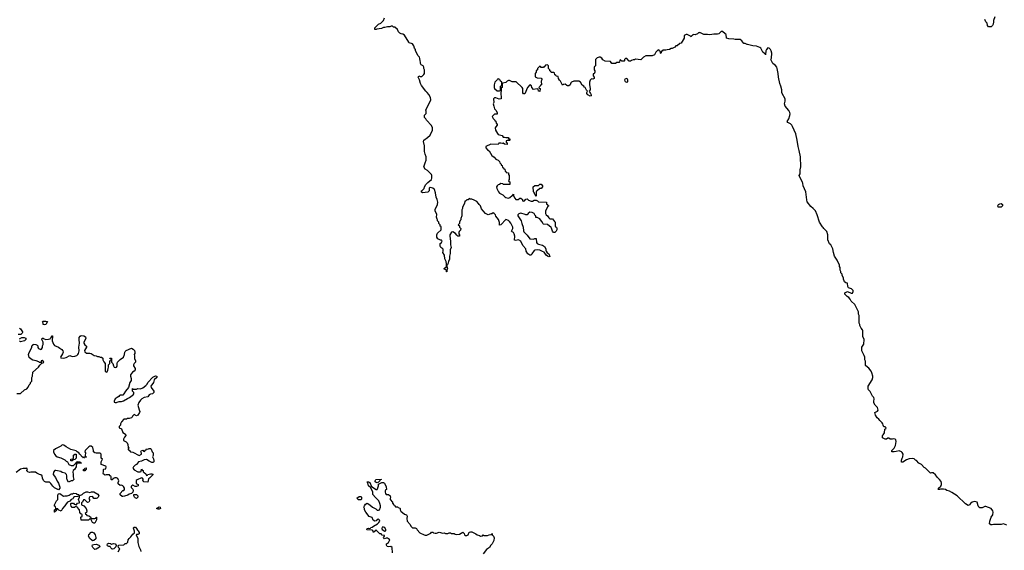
# Model space of a CAD drawing. Header units: inches. Extents: x 2494115 to 2685112, y 774173 to 915163.
# Tile 125 of 215: x 2578455 to 2594081, y 874166 to 882583. Entities that reach past the tile are written whole.
import ezdxf

# ---------------------------------------------------------------- set-up
doc = ezdxf.new("R2010")
doc.units = ezdxf.units.IN
doc.header["$MEASUREMENT"] = 0
for name, color, linetype in [('C5877', 7, 'Continuous'), ('C5887', 7, 'Continuous'), ('C5888', 7, 'Continuous'), ('C5897', 7, 'Continuous'), ('C5898', 7, 'Continuous')]:
    doc.layers.add(name, color=color, linetype=linetype)

msp = doc.modelspace()

# ---------------------------------------------------------------- linework, layer by layer
at = {"layer": 'C5877', "color": 5, "elevation": 60}
for points in [[(2578850, 877742), (2578829, 877749), (2578828, 877770), (2578818, 877790), (2578823, 877797), (2578830, 877802), (2578870, 877802), (2578894, 877794), (2578870, 877749)], [(2579290, 875586), (2579267, 875587), (2579266, 875610), (2579270, 875614), (2579302, 875618), (2579307, 875633), (2579310, 875674), (2579330, 875694), (2579353, 875693), (2579352, 875628), (2579330, 875606), (2579298, 875602)], [(2579470, 875426), (2579466, 875450), (2579482, 875458), (2579489, 875471), (2579510, 875472), (2579510, 875446), (2579498, 875442), (2579490, 875428)], [(2579570, 875085), (2579592, 875092), (2579630, 875094), (2579697, 875057), (2579712, 875030), (2579702, 875010), (2579685, 874995), (2579668, 874988), (2579630, 874986), (2579615, 875015), (2579610, 875018), (2579570, 875015), (2579562, 875010), (2579552, 874990), (2579562, 874970), (2579562, 874950), (2579550, 874928), (2579530, 874926), (2579490, 874966), (2579470, 874966), (2579452, 874928), (2579438, 874922), (2579434, 874910), (2579434, 874890), (2579474, 874870), (2579512, 874832), (2579522, 874790), (2579513, 874767), (2579494, 874750), (2579498, 874738), (2579513, 874733), (2579518, 874718), (2579553, 874713), (2579577, 874697), (2579582, 874682), (2579593, 874673), (2579647, 874673), (2579662, 874678), (2579667, 874693), (2579674, 874690), (2579672, 874652), (2579650, 874598), (2579630, 874595), (2579609, 874609), (2579582, 874662), (2579570, 874666), (2579547, 874647), (2579430, 874646), (2579426, 874690), (2579446, 874710), (2579446, 874730), (2579442, 874742), (2579427, 874747), (2579408, 874768), (2579406, 874810), (2579366, 874850), (2579362, 874862), (2579350, 874866), (2579338, 874862), (2579330, 874846), (2579290, 874846), (2579270, 874866), (2579266, 874890), (2579266, 874910), (2579270, 874914), (2579310, 874914), (2579318, 874898), (2579350, 874894), (2579362, 874898), (2579370, 874914), (2579402, 874918), (2579406, 874930), (2579388, 874970), (2579406, 875010), (2579402, 875022), (2579390, 875026), (2579370, 875018), (2579324, 875016), (2579310, 875006), (2579297, 874983), (2579274, 874970), (2579253, 874947), (2579214, 874930), (2579190, 874906), (2579172, 874870), (2579132, 874830), (2579111, 874789), (2579067, 874807), (2579062, 874822), (2579050, 874826), (2579038, 874822), (2579034, 874790), (2579018, 874782), (2579014, 874770), (2579006, 874770), (2579006, 874810), (2579022, 874818), (2579026, 874830), (2579022, 874862), (2579008, 874868), (2579008, 874890), (2579038, 874950), (2579058, 874970), (2579062, 874990), (2579059, 875030), (2579065, 875055), (2579070, 875062), (2579090, 875065), (2579150, 875025), (2579169, 875031), (2579210, 875031), (2579238, 875042), (2579270, 875062), (2579296, 875064), (2579310, 875074), (2579354, 875070), (2579358, 875058), (2579392, 875052), (2579398, 875038), (2579410, 875034), (2579446, 875050), (2579465, 875075), (2579510, 875096), (2579530, 875096)], [(2579610, 874319), (2579603, 874323), (2579570, 874354), (2579549, 874390), (2579550, 874412), (2579590, 874452), (2579610, 874454), (2579630, 874442), (2579651, 874411), (2579665, 874370), (2579662, 874350), (2579630, 874324)], [(2579910, 874262), (2579946, 874274), (2579972, 874270), (2579986, 874250), (2579979, 874221), (2579950, 874189), (2579930, 874182), (2579924, 874184), (2579904, 874204), (2579890, 874228), (2579870, 874229), (2579850, 874238), (2579844, 874250), (2579849, 874270), (2579870, 874279), (2579894, 874274)], [(2579650, 874179), (2579615, 874210), (2579604, 874230), (2579609, 874251), (2579630, 874258), (2579670, 874263), (2579711, 874250), (2579725, 874230), (2579722, 874218), (2579670, 874182)]]:
    msp.add_lwpolyline(points, close=True, dxfattribs=at)
for points in [[(2578410, 876654), (2578470, 876654), (2578530, 876714), (2578566, 876730), (2578590, 876754), (2578606, 876790), (2578626, 876810), (2578626, 876830), (2578646, 876850), (2578646, 876910), (2578658, 876930), (2578666, 876990), (2578755, 877070), (2578776, 877104), (2578806, 877134), (2578830, 877142), (2578838, 877150), (2578830, 877166), (2578810, 877178), (2578794, 877170), (2578794, 877146), (2578770, 877146), (2578758, 877158), (2578714, 877174), (2578662, 877182), (2578637, 877197), (2578606, 877226), (2578595, 877270), (2578598, 877290), (2578646, 877390), (2578646, 877410), (2578662, 877418), (2578670, 877434), (2578710, 877432), (2578730, 877422), (2578742, 877410), (2578745, 877385), (2578754, 877370), (2578790, 877354), (2578802, 877358), (2578816, 877384), (2578818, 877410), (2578828, 877432), (2578828, 877468), (2578809, 877510), (2578810, 877534), (2578830, 877532), (2578841, 877521), (2578870, 877511), (2578910, 877514), (2578937, 877523), (2578950, 877542), (2578956, 877544), (2578969, 877571), (2578974, 877570), (2578970, 877490), (2578990, 877438), (2579010, 877417), (2579070, 877391), (2579090, 877371), (2579123, 877350), (2579141, 877330), (2579144, 877310), (2579135, 877284), (2579101, 877230), (2579110, 877218), (2579150, 877216), (2579190, 877225), (2579250, 877255), (2579290, 877243), (2579330, 877244), (2579364, 877256), (2579379, 877270), (2579390, 877290), (2579397, 877330), (2579396, 877390), (2579405, 877450), (2579397, 877510), (2579400, 877540), (2579415, 877565), (2579430, 877572), (2579471, 877571), (2579498, 877550), (2579505, 877530), (2579495, 877505), (2579471, 877470), (2579471, 877450), (2579487, 877427), (2579513, 877407), (2579514, 877390), (2579485, 877335), (2579490, 877314), (2579513, 877293), (2579568, 877292), (2579590, 877287), (2579635, 877255), (2579670, 877251), (2579690, 877242), (2579710, 877242), (2579730, 877232), (2579754, 877230), (2579772, 877212), (2579772, 877190), (2579790, 877154), (2579814, 877130), (2579814, 877010), (2579830, 876994), (2579842, 876998), (2579856, 877024), (2579858, 877050), (2579866, 877070), (2579866, 877110), (2579886, 877130), (2579886, 877170), (2579902, 877178), (2579906, 877190), (2579902, 877202), (2579890, 877206), (2579887, 877213), (2579910, 877214), (2579914, 877210), (2579914, 877150), (2579932, 877132), (2579942, 877090), (2579952, 877072), (2579970, 877065), (2579990, 877071), (2580000, 877088)], [(2578450, 877692), (2578470, 877682), (2578498, 877630), (2578498, 877622), (2578494, 877610), (2578474, 877590), (2578432, 877588)], [(2578450, 877522), (2578490, 877542), (2578524, 877544), (2578551, 877531), (2578552, 877510), (2578530, 877489), (2578470, 877475), (2578450, 877482)], [(2580000, 876588), (2579972, 876570), (2579952, 876530), (2579954, 876514), (2579970, 876512), (2579990, 876512), (2580000, 876515)], [(2580000, 875312), (2579990, 875318), (2579965, 875315), (2579946, 875306), (2579934, 875306), (2579930, 875286), (2579910, 875286), (2579906, 875290), (2579906, 875330), (2579902, 875342), (2579886, 875350), (2579882, 875362), (2579870, 875366), (2579830, 875366), (2579810, 875358), (2579786, 875374), (2579778, 875390), (2579786, 875410), (2579786, 875450), (2579790, 875454), (2579822, 875458), (2579826, 875490), (2579822, 875502), (2579746, 875530), (2579748, 875570), (2579768, 875610), (2579748, 875630), (2579748, 875690), (2579740, 875700), (2579730, 875708), (2579670, 875706), (2579646, 875710), (2579628, 875728), (2579628, 875752), (2579616, 875796), (2579590, 875818), (2579570, 875818), (2579550, 875808), (2579496, 875750), (2579491, 875730), (2579498, 875710), (2579494, 875670), (2579498, 875658), (2579514, 875650), (2579510, 875646), (2579478, 875642), (2579470, 875626), (2579462, 875642), (2579450, 875646), (2579409, 875689), (2579395, 875715), (2579367, 875727), (2579350, 875746), (2579266, 875766), (2579230, 875789), (2579190, 875806), (2579156, 875836), (2579130, 875838), (2579110, 875818), (2579022, 875778), (2578992, 875750), (2578992, 875730), (2579006, 875690), (2579030, 875665), (2579050, 875651), (2579110, 875632), (2579170, 875602), (2579190, 875582), (2579214, 875570), (2579234, 875530), (2579270, 875512), (2579310, 875512), (2579330, 875534), (2579342, 875538), (2579347, 875553), (2579362, 875558), (2579370, 875574), (2579412, 875572), (2579418, 875558), (2579434, 875550), (2579430, 875546), (2579370, 875546), (2579358, 875542), (2579352, 875490), (2579325, 875450), (2579305, 875430), (2579296, 875410), (2579305, 875370), (2579305, 875330), (2579311, 875310), (2579312, 875288), (2579292, 875268), (2579273, 875267), (2579232, 875248), (2579210, 875286), (2579202, 875310), (2579204, 875350), (2579199, 875370), (2579178, 875390), (2579130, 875398), (2579110, 875414), (2579030, 875434), (2579014, 875430), (2578990, 875406), (2578987, 875367), (2579021, 875321), (2579050, 875262), (2579071, 875231), (2579092, 875170), (2579094, 875150), (2579072, 875128), (2579010, 875158), (2578982, 875182), (2578950, 875228), (2578930, 875248), (2578870, 875249), (2578850, 875258), (2578835, 875275), (2578818, 875310), (2578810, 875346), (2578790, 875366), (2578768, 875368), (2578726, 875390), (2578707, 875407), (2578633, 875407), (2578610, 875398), (2578586, 875410), (2578570, 875426), (2578568, 875430), (2578578, 875450), (2578567, 875467), (2578557, 875463), (2578510, 875464), (2578470, 875453), (2578397, 875403)]]:
    msp.add_lwpolyline(points, dxfattribs=at)
at = {"layer": 'C5887', "color": 5, "elevation": 60}
for points in [[(2586232, 880000), (2586233, 879967), (2586130, 879968), (2586122, 879982), (2586090, 879986), (2586072, 879968), (2586050, 879966), (2586032, 879948), (2586022, 879930), (2586025, 879905), (2586052, 879850), (2586070, 879832), (2586124, 879804), (2586152, 879772), (2586170, 879765), (2586210, 879754), (2586236, 879764), (2586270, 879794), (2586282, 879798), (2586290, 879814), (2586294, 879810), (2586294, 879790), (2586311, 879751), (2586330, 879732), (2586368, 879732), (2586390, 879752), (2586410, 879752), (2586434, 879730), (2586434, 879710), (2586450, 879702), (2586466, 879710), (2586490, 879734), (2586510, 879742), (2586530, 879722), (2586570, 879705), (2586595, 879705), (2586620, 879720), (2586650, 879722), (2586671, 879711), (2586690, 879692), (2586814, 879690), (2586818, 879658), (2586830, 879654), (2586838, 879638), (2586854, 879630), (2586838, 879622), (2586802, 879550), (2586802, 879510), (2586811, 879490), (2586831, 879471), (2586850, 879438), (2586870, 879425), (2586910, 879422), (2586940, 879380), (2586951, 879370), (2586954, 879310), (2586958, 879298), (2586972, 879292), (2586978, 879270), (2586978, 879250), (2586971, 879229), (2586950, 879208), (2586929, 879209), (2586910, 879228), (2586896, 879276), (2586888, 879288), (2586834, 879334), (2586770, 879338), (2586763, 879343), (2586743, 879383), (2586718, 879410), (2586710, 879426), (2586670, 879446), (2586647, 879447), (2586646, 879470), (2586636, 879476), (2586618, 879510), (2586590, 879524), (2586550, 879529), (2586522, 879510), (2586510, 879486), (2586490, 879486), (2586475, 879495), (2586410, 879513), (2586375, 879505), (2586358, 879490), (2586361, 879470), (2586415, 879395), (2586423, 879350), (2586443, 879290), (2586450, 879234), (2586458, 879218), (2586507, 879167), (2586550, 879105), (2586610, 879102), (2586630, 879112), (2586650, 879114), (2586656, 879050), (2586670, 879031), (2586690, 879021), (2586750, 879005), (2586786, 878986), (2586805, 878950), (2586805, 878925), (2586811, 878910), (2586827, 878887), (2586851, 878870), (2586870, 878826), (2586850, 878819), (2586830, 878834), (2586809, 878850), (2586777, 878897), (2586750, 878905), (2586710, 878929), (2586674, 878934), (2586630, 878929), (2586620, 878920), (2586582, 878870), (2586570, 878846), (2586550, 878848), (2586518, 878870), (2586494, 878910), (2586490, 878946), (2586440, 879000), (2586408, 879070), (2586370, 879089), (2586330, 879078), (2586308, 879088), (2586313, 879150), (2586305, 879185), (2586290, 879208), (2586270, 879218), (2586262, 879230), (2586279, 879270), (2586281, 879290), (2586250, 879354), (2586230, 879381), (2586210, 879397), (2586170, 879413), (2586090, 879328), (2586070, 879326), (2586068, 879368), (2586056, 879416), (2586010, 879466), (2586006, 879490), (2585986, 879510), (2585970, 879518), (2585950, 879506), (2585930, 879506), (2585890, 879488), (2585850, 879508), (2585808, 879550), (2585785, 879585), (2585768, 879630), (2585748, 879650), (2585738, 879670), (2585710, 879698), (2585670, 879722), (2585630, 879738), (2585610, 879738), (2585590, 879746), (2585570, 879726), (2585550, 879726), (2585530, 879706), (2585518, 879702), (2585514, 879670), (2585482, 879610), (2585482, 879590), (2585473, 879567), (2585472, 879470), (2585454, 879430), (2585454, 879410), (2585444, 879396), (2585434, 879370), (2585434, 879350), (2585414, 879330), (2585433, 879313), (2585434, 879290), (2585454, 879270), (2585453, 879247), (2585430, 879226), (2585422, 879210), (2585424, 879184), (2585434, 879170), (2585433, 879147), (2585406, 879150), (2585390, 879166), (2585373, 879193), (2585330, 879219), (2585308, 879212), (2585284, 879170), (2585279, 879150), (2585291, 879071), (2585291, 879010), (2585301, 878970), (2585287, 878930), (2585286, 878874), (2585276, 878830), (2585275, 878785), (2585258, 878750), (2585250, 878706), (2585238, 878702), (2585234, 878690), (2585234, 878666), (2585242, 878630), (2585234, 878610), (2585234, 878586), (2585230, 878586), (2585226, 878610), (2585188, 878630), (2585226, 878670), (2585228, 878710), (2585222, 878750), (2585202, 878790), (2585195, 878850), (2585169, 878890), (2585175, 878910), (2585176, 878936), (2585168, 878950), (2585138, 878970), (2585129, 878990), (2585129, 879031), (2585148, 879050), (2585158, 879070), (2585156, 879076), (2585147, 879087), (2585133, 879087), (2585110, 879095), (2585090, 879109), (2585074, 879134), (2585074, 879170), (2585085, 879195), (2585146, 879250), (2585146, 879290), (2585142, 879302), (2585127, 879307), (2585126, 879330), (2585106, 879350), (2585106, 879370), (2585086, 879390), (2585086, 879410), (2585078, 879418), (2585069, 879451), (2585075, 879495), (2585049, 879549), (2585049, 879570), (2585084, 879650), (2585089, 879690), (2585079, 879730), (2585062, 879770), (2585055, 879835), (2585038, 879890), (2585013, 879913), (2584970, 879922), (2584952, 879910), (2584951, 879870), (2584931, 879849), (2584850, 879838), (2584828, 879850), (2584838, 879870), (2584874, 879906), (2584878, 879930), (2584902, 879970), (2584934, 880000)], [(2580000, 877088), (2580001, 877090), (2580002, 877130), (2580008, 877150), (2580050, 877191), (2580102, 877230), (2580118, 877270), (2580122, 877310), (2580130, 877322), (2580146, 877334), (2580230, 877371), (2580257, 877357), (2580275, 877335), (2580282, 877310), (2580282, 877290), (2580272, 877270), (2580278, 877250), (2580276, 877210), (2580292, 877170), (2580294, 877150), (2580272, 877128), (2580262, 877110), (2580262, 877090), (2580285, 877050), (2580285, 877030), (2580272, 877010), (2580247, 876993), (2580211, 876950), (2580211, 876930), (2580226, 876890), (2580222, 876858), (2580205, 876830), (2580182, 876750), (2580132, 876690), (2580110, 876646), (2580090, 876628), (2580050, 876628), (2580040, 876620), (2580030, 876608), (2580000, 876588)], [(2580000, 876515), (2580035, 876525), (2580070, 876526), (2580103, 876537), (2580164, 876576), (2580198, 876590), (2580239, 876621), (2580258, 876630), (2580266, 876650), (2580266, 876670), (2580246, 876690), (2580247, 876733), (2580262, 876722), (2580310, 876722), (2580330, 876731), (2580370, 876726), (2580410, 876741), (2580458, 876782), (2580476, 876804), (2580490, 876830), (2580570, 876912), (2580610, 876932), (2580634, 876930), (2580634, 876910), (2580591, 876869), (2580576, 876830), (2580536, 876770), (2580541, 876750), (2580585, 876690), (2580585, 876670), (2580562, 876650), (2580530, 876641), (2580511, 876630), (2580490, 876602), (2580430, 876589), (2580396, 876570), (2580371, 876550), (2580345, 876510), (2580331, 876470), (2580350, 876394), (2580362, 876370), (2580358, 876350), (2580331, 876310), (2580310, 876302), (2580270, 876318), (2580246, 876294), (2580242, 876278), (2580230, 876268), (2580190, 876255), (2580165, 876255), (2580150, 876246), (2580110, 876246), (2580070, 876206), (2580054, 876170), (2580054, 876150), (2580034, 876130), (2580034, 876110), (2580070, 876094), (2580090, 876034), (2580134, 876010), (2580138, 875990), (2580117, 875963), (2580102, 875930), (2580102, 875910), (2580145, 875885), (2580162, 875870), (2580173, 875847), (2580178, 875798), (2580194, 875790), (2580178, 875782), (2580174, 875770), (2580178, 875758), (2580193, 875753), (2580214, 875730), (2580250, 875722), (2580350, 875671), (2580388, 875690), (2580387, 875707), (2580378, 875730), (2580390, 875752), (2580410, 875754), (2580418, 875738), (2580430, 875734), (2580442, 875738), (2580447, 875753), (2580462, 875758), (2580470, 875774), (2580490, 875772), (2580510, 875782), (2580530, 875782), (2580542, 875770), (2580558, 875730), (2580572, 875710), (2580572, 875670), (2580562, 875650), (2580577, 875617), (2580582, 875590), (2580582, 875570), (2580577, 875563), (2580570, 875558), (2580550, 875558), (2580510, 875578), (2580470, 875609), (2580430, 875604), (2580390, 875582), (2580342, 875570), (2580322, 875550), (2580310, 875528), (2580290, 875518), (2580262, 875490), (2580252, 875470), (2580270, 875442), (2580330, 875412), (2580367, 875413), (2580382, 875418), (2580390, 875454), (2580398, 875438), (2580412, 875432), (2580414, 875410), (2580430, 875402), (2580457, 875377), (2580470, 875354), (2580482, 875358), (2580489, 875371), (2580510, 875372), (2580530, 875382), (2580550, 875382), (2580570, 875374), (2580570, 875366), (2580514, 875310), (2580498, 875302), (2580490, 875246), (2580426, 875250), (2580408, 875268), (2580416, 875284), (2580416, 875296), (2580406, 875310), (2580390, 875318), (2580317, 875283), (2580305, 875275), (2580302, 875242), (2580306, 875226), (2580334, 875210), (2580334, 875190), (2580310, 875178), (2580290, 875178), (2580250, 875198), (2580234, 875190), (2580224, 875176), (2580224, 875164), (2580250, 875134), (2580257, 875117), (2580252, 875088), (2580232, 875068), (2580190, 875055), (2580170, 875042), (2580117, 875023), (2580090, 875018), (2580080, 875020), (2580050, 875046), (2580048, 875070), (2580090, 875114), (2580110, 875114), (2580118, 875130), (2580118, 875150), (2580100, 875180), (2580090, 875188), (2580070, 875198), (2580050, 875195), (2580020, 875220), (2580015, 875230), (2580016, 875244), (2580026, 875270), (2580010, 875306), (2580000, 875312)], [(2584370, 874126), (2584366, 874210), (2584347, 874227), (2584310, 874224), (2584289, 874229), (2584278, 874250), (2584278, 874270), (2584308, 874290), (2584328, 874330), (2584310, 874348), (2584290, 874358), (2584270, 874358), (2584246, 874350), (2584228, 874370), (2584246, 874390), (2584242, 874402), (2584210, 874406), (2584190, 874426), (2584170, 874426), (2584160, 874440), (2584110, 874486), (2584098, 874482), (2584093, 874467), (2584078, 874462), (2584070, 874448), (2584062, 874482), (2584047, 874487), (2583966, 874490), (2583970, 874511), (2583990, 874518), (2584006, 874514), (2584022, 874518), (2584026, 874530), (2584050, 874532), (2584069, 874551), (2584132, 874588), (2584155, 874610), (2584168, 874630), (2584167, 874647), (2584150, 874658), (2584130, 874655), (2584110, 874635), (2584090, 874629), (2584063, 874643), (2584048, 874688), (2584003, 874703), (2583946, 874770), (2583928, 874808), (2583928, 874830), (2583918, 874850), (2583926, 874870), (2583943, 874897), (2583970, 874912), (2584012, 874890), (2584052, 874850), (2584105, 874825), (2584130, 874802), (2584150, 874802), (2584166, 874810), (2584179, 874850), (2584179, 874870), (2584169, 874910), (2584153, 874953), (2584102, 875002), (2584062, 875050), (2584058, 875090), (2584043, 875123), (2584020, 875160), (2583989, 875190), (2583978, 875238), (2583970, 875246), (2583970, 875254), (2583990, 875252), (2584010, 875242), (2584040, 875180), (2584110, 875132), (2584127, 875133), (2584136, 875144), (2584149, 875190), (2584150, 875214), (2584200, 875240), (2584230, 875242), (2584242, 875230), (2584271, 875171), (2584274, 875130), (2584258, 875122), (2584254, 875110), (2584254, 875090), (2584262, 875070), (2584270, 875054), (2584310, 875054), (2584334, 875030), (2584342, 875010), (2584334, 874990), (2584334, 874970), (2584372, 874930), (2584373, 874913), (2584394, 874890), (2584398, 874878), (2584412, 874872), (2584418, 874858), (2584450, 874854), (2584464, 874844), (2584490, 874834), (2584494, 874830), (2584494, 874810), (2584505, 874785), (2584562, 874742), (2584594, 874730), (2584602, 874710), (2584598, 874670), (2584605, 874630), (2584650, 874574), (2584662, 874550), (2584682, 874530), (2584690, 874525), (2584730, 874522), (2584750, 874512), (2584762, 874490), (2584805, 874445), (2584874, 874410), (2584890, 874405), (2584915, 874405), (2584982, 874438), (2584990, 874452), (2585010, 874452), (2585024, 874444), (2585050, 874438), (2585070, 874438), (2585110, 874452), (2585170, 874438), (2585190, 874442), (2585210, 874434), (2585250, 874434), (2585270, 874442), (2585290, 874442), (2585310, 874434), (2585350, 874434), (2585364, 874424), (2585390, 874418), (2585436, 874424), (2585490, 874452), (2585510, 874434), (2585514, 874410), (2585530, 874402), (2585550, 874402), (2585570, 874414), (2585590, 874454), (2585610, 874462), (2585630, 874462), (2585694, 874430), (2585714, 874410), (2585750, 874402), (2585770, 874392), (2585802, 874398), (2585810, 874414), (2585822, 874402), (2585880, 874400), (2585908, 874412), (2585942, 874418), (2585950, 874434), (2585954, 874430), (2585954, 874410), (2585973, 874393), (2585984, 874364), (2585978, 874322), (2585952, 874270), (2585930, 874248), (2585911, 874209), (2585862, 874178), (2585812, 874110)], [(2580020, 874140), (2580046, 874190), (2580030, 874198), (2580022, 874210), (2580018, 874230), (2580026, 874250), (2580108, 874252), (2580130, 874274), (2580150, 874274), (2580170, 874294), (2580175, 874330), (2580190, 874352), (2580220, 874380), (2580250, 874422), (2580275, 874445), (2580275, 874470), (2580263, 874517), (2580269, 874531), (2580291, 874531), (2580311, 874511), (2580325, 874485), (2580337, 874477), (2580352, 874450), (2580350, 874426), (2580330, 874418), (2580310, 874418), (2580302, 874410), (2580332, 874352), (2580331, 874290), (2580348, 874228), (2580374, 874174), (2580378, 874150)]]:
    msp.add_lwpolyline(points, dxfattribs=at)
for points in [[(2586650, 879786), (2586642, 879802), (2586629, 879809), (2586622, 879842), (2586608, 879850), (2586606, 879930), (2586628, 879952), (2586687, 879953), (2586710, 879974), (2586732, 879972), (2586754, 879950), (2586754, 879930), (2586733, 879907), (2586710, 879906), (2586670, 879866), (2586658, 879862), (2586654, 879850), (2586654, 879790)], [(2584130, 875238), (2584110, 875242), (2584098, 875250), (2584098, 875270), (2584108, 875290), (2584190, 875294), (2584193, 875287), (2584178, 875282), (2584173, 875267), (2584150, 875246)], [(2580310, 874988), (2580290, 874998), (2580278, 875010), (2580268, 875030), (2580267, 875053), (2580311, 875051), (2580332, 875032), (2580332, 875008)], [(2583870, 874966), (2583830, 874969), (2583808, 874992), (2583840, 875020), (2583870, 875022), (2583882, 875010), (2583880, 874980)], [(2580650, 874818), (2580626, 874830), (2580670, 874855), (2580682, 874850), (2580690, 874828), (2580670, 874818)], [(2584230, 874535), (2584208, 874532), (2584202, 874510), (2584210, 874494), (2584250, 874472), (2584266, 874474), (2584268, 874490), (2584250, 874526)]]:
    msp.add_lwpolyline(points, close=True, dxfattribs=at)
at = {"layer": 'C5888', "color": 5, "elevation": 60}
for points in [[(2584934, 880000), (2584988, 880050), (2584998, 880070), (2584998, 880110), (2584990, 880126), (2584926, 880190), (2584888, 880210), (2584869, 880249), (2584888, 880310), (2584907, 880353), (2584908, 880370), (2584906, 880410), (2584888, 880448), (2584882, 880490), (2584880, 880580), (2584862, 880650), (2584869, 880671), (2584928, 880712), (2584970, 880754), (2585006, 880830), (2585006, 880870), (2584990, 880906), (2584909, 880989), (2584898, 881010), (2584878, 881030), (2584878, 881070), (2584907, 881093), (2584908, 881130), (2584898, 881150), (2584978, 881310), (2584974, 881350), (2584950, 881395), (2584924, 881430), (2584899, 881450), (2584830, 881538), (2584814, 881570), (2584798, 881630), (2584778, 881670), (2584789, 881691), (2584810, 881682), (2584836, 881684), (2584870, 881714), (2584878, 881730), (2584878, 881790), (2584868, 881808), (2584868, 881830), (2584858, 881850), (2584829, 881869), (2584818, 881890), (2584818, 881910), (2584808, 881930), (2584807, 881967), (2584798, 881990), (2584778, 882010), (2584738, 882090), (2584735, 882110), (2584722, 882130), (2584708, 882170), (2584690, 882198), (2584638, 882218), (2584630, 882226), (2584560, 882340), (2584535, 882355), (2584510, 882358), (2584486, 882370), (2584466, 882390), (2584450, 882426), (2584410, 882466), (2584390, 882466), (2584370, 882478), (2584350, 882478), (2584330, 882468), (2584290, 882468), (2584250, 882458), (2584230, 882458), (2584197, 882443), (2584125, 882435), (2584110, 882428), (2584089, 882429), (2584090, 882454), (2584119, 882481), (2584127, 882493), (2584150, 882511), (2584188, 882530), (2584228, 882570), (2584246, 882610)], [(2590000, 882192), (2589967, 882207), (2589948, 882208), (2589930, 882226), (2589918, 882250), (2589890, 882268), (2589810, 882268), (2589790, 882275), (2589710, 882278), (2589670, 882288), (2589666, 882350), (2589650, 882358), (2589610, 882398), (2589590, 882398), (2589550, 882359), (2589530, 882354), (2589470, 882355), (2589410, 882342), (2589370, 882348), (2589310, 882349), (2589250, 882378), (2589236, 882376), (2589226, 882374), (2589210, 882358), (2589177, 882343), (2589150, 882346), (2589138, 882342), (2589134, 882330), (2589118, 882322), (2589110, 882309), (2589102, 882322), (2589050, 882348), (2589030, 882348), (2589002, 882330), (2589002, 882290), (2588951, 882209), (2588930, 882208), (2588890, 882168), (2588870, 882168), (2588850, 882148), (2588810, 882128), (2588793, 882127), (2588770, 882108), (2588733, 882107), (2588710, 882098), (2588662, 882098), (2588650, 882086), (2588638, 882082), (2588630, 882046), (2588626, 882050), (2588622, 882082), (2588610, 882086), (2588602, 882102), (2588590, 882106), (2588552, 882068), (2588530, 882028), (2588490, 882008), (2588390, 882008), (2588354, 881990), (2588324, 881956), (2588310, 881948), (2588230, 881958), (2588212, 881948), (2588193, 881947), (2588164, 881936), (2588150, 881926), (2588126, 881926), (2588090, 881966), (2588070, 881966), (2588054, 881950), (2588054, 881930), (2588050, 881926), (2588010, 881926), (2587990, 881946), (2587978, 881942), (2587974, 881910), (2587970, 881906), (2587930, 881906), (2587910, 881888), (2587850, 881888), (2587830, 881918), (2587745, 881925), (2587710, 881948), (2587695, 881975), (2587667, 881987), (2587650, 881988), (2587622, 881978), (2587594, 881950), (2587593, 881853), (2587590, 881846), (2587578, 881842), (2587574, 881830), (2587574, 881790), (2587582, 881770), (2587582, 881750), (2587570, 881726), (2587558, 881722), (2587554, 881710), (2587554, 881690), (2587572, 881672), (2587572, 881650), (2587550, 881638), (2587530, 881646), (2587510, 881626), (2587498, 881590), (2587498, 881550), (2587511, 881490), (2587511, 881469), (2587494, 881450), (2587502, 881430), (2587515, 881415), (2587525, 881390), (2587522, 881378), (2587511, 881369), (2587469, 881390), (2587458, 881410), (2587458, 881430), (2587466, 881450), (2587450, 881466), (2587430, 881506), (2587415, 881515), (2587406, 881530), (2587384, 881544), (2587353, 881593), (2587330, 881608), (2587250, 881608), (2587210, 881594), (2587200, 881580), (2587191, 881549), (2587170, 881534), (2587150, 881534), (2587139, 881539), (2587110, 881562), (2587084, 881556), (2587070, 881546), (2587038, 881610), (2587023, 881623), (2587006, 881650), (2587002, 881682), (2586967, 881687), (2586962, 881702), (2586946, 881710), (2586942, 881742), (2586930, 881746), (2586890, 881746), (2586882, 881762), (2586866, 881770), (2586866, 881790), (2586846, 881810), (2586846, 881850), (2586830, 881866), (2586798, 881862), (2586793, 881847), (2586778, 881842), (2586770, 881826), (2586730, 881826), (2586722, 881842), (2586710, 881846), (2586674, 881810), (2586674, 881790), (2586654, 881770), (2586654, 881750), (2586634, 881730), (2586634, 881690), (2586638, 881678), (2586670, 881662), (2586730, 881654), (2586740, 881640), (2586742, 881630), (2586733, 881607), (2586734, 881550), (2586718, 881542), (2586714, 881530), (2586694, 881510), (2586698, 881498), (2586714, 881490), (2586710, 881446), (2586689, 881449), (2586682, 881482), (2586670, 881486), (2586610, 881478), (2586585, 881505), (2586575, 881535), (2586550, 881548), (2586516, 881510), (2586470, 881406), (2586450, 881406), (2586442, 881422), (2586438, 881490), (2586430, 881506), (2586336, 881596), (2586270, 881598), (2586230, 881618), (2586210, 881618), (2586190, 881608), (2586170, 881588), (2586122, 881578), (2586114, 881570), (2586112, 881508), (2586098, 881502), (2586094, 881490), (2586091, 881390), (2586098, 881370), (2586094, 881326), (2586063, 881323), (2586010, 881346), (2585990, 881346), (2585973, 881327), (2585978, 881270), (2585971, 881250), (2585978, 881210), (2585992, 881170), (2586012, 881150), (2586034, 881110), (2586034, 881090), (2586030, 881086), (2585990, 881086), (2585954, 881050), (2585970, 881014), (2585994, 880990), (2585998, 880978), (2586013, 880973), (2586018, 880938), (2586032, 880932), (2586032, 880910), (2586010, 880886), (2586002, 880870), (2586006, 880830), (2586037, 880777), (2586050, 880762), (2586110, 880745), (2586130, 880722), (2586150, 880722), (2586170, 880712), (2586210, 880714), (2586214, 880694), (2586231, 880691), (2586234, 880670), (2586230, 880666), (2586190, 880666), (2586178, 880662), (2586174, 880650), (2586178, 880638), (2586192, 880632), (2586190, 880606), (2586148, 880608), (2586130, 880626), (2586110, 880618), (2586090, 880626), (2586070, 880626), (2586058, 880622), (2586050, 880606), (2585930, 880608), (2585854, 880570), (2585854, 880550), (2585880, 880520), (2585904, 880504), (2585947, 880427), (2585984, 880404), (2586014, 880370), (2586050, 880354), (2586070, 880334), (2586074, 880310), (2586094, 880290), (2586098, 880278), (2586114, 880270), (2586118, 880238), (2586133, 880233), (2586138, 880218), (2586152, 880212), (2586158, 880178), (2586174, 880170), (2586178, 880158), (2586210, 880154), (2586214, 880150), (2586214, 880130), (2586222, 880110), (2586222, 880050), (2586214, 880030), (2586218, 880018), (2586232, 880012), (2586232, 880000)]]:
    msp.add_lwpolyline(points, dxfattribs=at)
for points in [[(2586050, 881646), (2586038, 881642), (2586034, 881630), (2586010, 881608), (2585998, 881590), (2585986, 881550), (2585986, 881510), (2585990, 881494), (2586030, 881454), (2586070, 881454), (2586082, 881458), (2586086, 881470), (2586086, 881530), (2586102, 881538), (2586106, 881550), (2586106, 881590), (2586086, 881610), (2586082, 881622), (2586070, 881626), (2586062, 881642)], [(2588090, 881588), (2588070, 881598), (2588062, 881610), (2588058, 881630), (2588070, 881652), (2588090, 881654), (2588102, 881630), (2588100, 881600)]]:
    msp.add_lwpolyline(points, close=True, dxfattribs=at)
at = {"layer": 'C5897', "color": 5, "elevation": 60}
msp.add_lwpolyline([(2594123, 874563), (2594070, 874588), (2594030, 874578), (2593950, 874578), (2593910, 874575), (2593889, 874569), (2593866, 874570), (2593848, 874588), (2593849, 874630), (2593874, 874690), (2593899, 874730), (2593905, 874770), (2593901, 874790), (2593870, 874829), (2593790, 874862), (2593770, 874859), (2593730, 874842), (2593690, 874842), (2593678, 874850), (2593668, 874870), (2593648, 874928), (2593610, 874942), (2593570, 874929), (2593545, 874910), (2593531, 874889), (2593510, 874878), (2593463, 874903), (2593335, 875030), (2593250, 875082), (2593210, 875102), (2593170, 875115), (2593146, 875130), (2593118, 875138), (2593070, 875138), (2593050, 875129), (2593029, 875129), (2593038, 875142), (2593038, 875150), (2593074, 875186), (2593084, 875210), (2593084, 875230), (2593077, 875257), (2593055, 875290), (2593022, 875322), (2592990, 875364), (2592950, 875394), (2592925, 875395), (2592909, 875389), (2592830, 875468), (2592810, 875478), (2592768, 875528), (2592726, 875550), (2592686, 875590), (2592670, 875598), (2592650, 875618), (2592630, 875622), (2592570, 875618), (2592530, 875602), (2592470, 875562), (2592450, 875566), (2592450, 875594), (2592459, 875630), (2592469, 875650), (2592477, 875690), (2592460, 875720), (2592448, 875730), (2592410, 875743), (2592364, 875736), (2592334, 875726), (2592306, 875726), (2592298, 875730), (2592295, 875750), (2592332, 875788), (2592352, 875828), (2592365, 875890), (2592358, 875918), (2592349, 875929), (2592330, 875935), (2592308, 875928), (2592268, 875928), (2592250, 875946), (2592230, 875946), (2592212, 875928), (2592190, 875928), (2592146, 875950), (2592148, 875990), (2592160, 876000), (2592178, 876030), (2592186, 876090), (2592202, 876098), (2592206, 876110), (2592190, 876126), (2592170, 876126), (2592158, 876150), (2592155, 876170), (2592142, 876190), (2592106, 876226), (2592090, 876249), (2592062, 876270), (2592035, 876310), (2592029, 876330), (2592028, 876352), (2592070, 876374), (2592078, 876390), (2592075, 876410), (2592068, 876430), (2592029, 876469), (2592010, 876506), (2592009, 876529), (2592015, 876570), (2592009, 876589), (2591988, 876610), (2591950, 876686), (2591926, 876710), (2591918, 876730), (2591918, 876770), (2591984, 876870), (2591992, 876908), (2591992, 876930), (2591981, 876981), (2591967, 877010), (2591930, 877057), (2591886, 877090), (2591880, 877100), (2591876, 877164), (2591869, 877190), (2591869, 877230), (2591858, 877258), (2591818, 877330), (2591818, 877390), (2591850, 877434), (2591858, 877510), (2591836, 877556), (2591838, 877650), (2591830, 877666), (2591808, 877688), (2591788, 877730), (2591787, 877747), (2591778, 877770), (2591775, 877890), (2591768, 877912), (2591767, 877947), (2591708, 878068), (2591650, 878118), (2591635, 878150), (2591615, 878175), (2591588, 878190), (2591548, 878230), (2591548, 878250), (2591590, 878272), (2591650, 878245), (2591670, 878246), (2591684, 878270), (2591684, 878290), (2591654, 878314), (2591608, 878330), (2591599, 878350), (2591590, 878406), (2591566, 878410), (2591547, 878427), (2591540, 878440), (2591528, 878468), (2591527, 878487), (2591508, 878528), (2591507, 878547), (2591488, 878570), (2591487, 878587), (2591478, 878610), (2591478, 878650), (2591468, 878670), (2591468, 878690), (2591428, 878770), (2591388, 878830), (2591369, 878889), (2591358, 878950), (2591328, 879010), (2591309, 879029), (2591278, 879090), (2591279, 879170), (2591263, 879223), (2591218, 879270), (2591208, 879288), (2591196, 879296), (2591149, 879369), (2591109, 879490), (2591082, 879550), (2591049, 879589), (2591010, 879622), (2590954, 879694), (2590945, 879725), (2590929, 879850), (2590889, 879950), (2590884, 879990), (2590879, 880000)], dxfattribs=at)
at = {"layer": 'C5897', "color": 5, "elevation": 40}
msp.add_lwpolyline([(2594030, 879609), (2593986, 879610), (2593978, 879630), (2593989, 879651), (2594010, 879662), (2594030, 879665), (2594052, 879650), (2594054, 879630)], close=True, dxfattribs=at)
at = {"layer": 'C5898', "color": 5}
for points, elevation in [([(2593931, 882629), (2593912, 882570), (2593912, 882550), (2593902, 882510), (2593892, 882490), (2593870, 882468), (2593830, 882469), (2593815, 882490), (2593808, 882530), (2593790, 882548), (2593770, 882586)], 40), ([(2590879, 880000), (2590828, 880110), (2590840, 880140), (2590843, 880203), (2590852, 880250), (2590844, 880410), (2590824, 880510), (2590808, 880570), (2590795, 880670), (2590772, 880770), (2590722, 880890), (2590710, 880908), (2590689, 880929), (2590648, 880950), (2590635, 880970), (2590659, 881010), (2590677, 881063), (2590683, 881090), (2590679, 881110), (2590661, 881141), (2590604, 881210), (2590595, 881250), (2590604, 881290), (2590602, 881330), (2590555, 881410), (2590549, 881430), (2590548, 881472), (2590534, 881530), (2590517, 881570), (2590497, 881670), (2590492, 881732), (2590477, 881810), (2590469, 881830), (2590450, 881855), (2590408, 881890), (2590380, 881940), (2590378, 881950), (2590388, 881972), (2590389, 882050), (2590379, 882090), (2590369, 882110), (2590350, 882129), (2590330, 882135), (2590305, 882110), (2590296, 882090), (2590290, 882026), (2590286, 882046), (2590270, 882048), (2590262, 882062), (2590250, 882069), (2590218, 882130), (2590203, 882143), (2590150, 882162), (2590089, 882169), (2590027, 882187), (2590008, 882188), (2590000, 882192)], 60)]:
    msp.add_lwpolyline(points, dxfattribs=dict(at, elevation=elevation))

doc.saveas('drawing.dxf')
